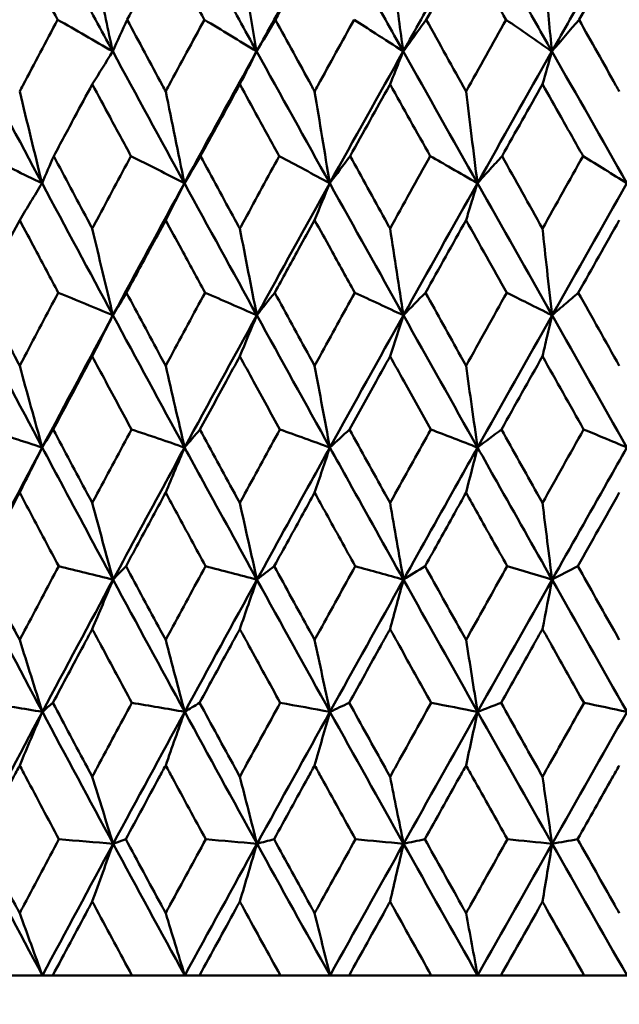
# Model space of a CAD drawing. Header units: millimetres. Extents: x 123 to 2417, y 726 to 3130.
# Tile 7 of 244: x 504.28 to 509.13, y 808.08 to 816.06. Entities that reach past the tile are written whole.
import ezdxf

# ---------------------------------------------------------------- set-up
doc = ezdxf.new("R2010")
doc.units = ezdxf.units.MM
doc.header["$LTSCALE"] = 12
doc.layers.add('Widoczne (ISO)', color=7, linetype='Continuous', lineweight=50)

msp = doc.modelspace()

# ---------------------------------------------------------------- linework, layer by layer
at = {"layer": 'Widoczne (ISO)'}
for p, q in [((505.0331, 809.3828), (505.1352, 809.4192)), ((504.4601, 808.3166), (504.0095, 808.3166)), ((504.5441, 808.3166), (504.4601, 808.3166)), ((504.5441, 808.3166), (505.1854, 808.3166)), ((505.6127, 808.3166), (505.1854, 808.3166)), ((505.7322, 808.3166), (505.6127, 808.3166)), ((505.7322, 808.3166), (506.3868, 808.3166)), ((506.7891, 808.3166), (506.3868, 808.3166)), ((506.9437, 808.3166), (506.7891, 808.3166)), ((506.9437, 808.3166), (507.6089, 808.3166)), ((507.9846, 808.3166), (507.6089, 808.3166)), ((508.1737, 808.3166), (507.9846, 808.3166)), ((508.1737, 808.3166), (508.8469, 808.3166)), ((509.1945, 808.3166), (508.8469, 808.3166))]:
    msp.add_line(p, q, dxfattribs=at)
msp.add_circle((511.6385, 776.3166), 50, dxfattribs=at)
for points, knots in [([(504.5828, 816.0573), (504.5825, 816.0578), (504.5822, 816.0584), (504.5359, 816.1448), (504.4899, 816.2307), (504.444, 816.3166)], [0.02951568, 0.02951568, 0.02951568, 0.02951568, 0.02969929, 0.02969929, 0.05939589, 0.05939589, 0.05939589, 0.05939589]), ([(505.2869, 816.3166), (505.2403, 816.2307), (505.1937, 816.1448), (505.1469, 816.0584), (505.1466, 816.0578), (505.1463, 816.0573)], [0, 0, 0, 0, 0.02969567, 0.02969567, 0.02988021, 0.02988021, 0.02988021, 0.02988021]), ([(505.7718, 816.0573), (505.7715, 816.0578), (505.7712, 816.0584), (505.7239, 816.1448), (505.6769, 816.2307), (505.6299, 816.3166)], [0.02951568, 0.02951568, 0.02951568, 0.02951568, 0.02969929, 0.02969929, 0.05939589, 0.05939589, 0.05939589, 0.05939589]), ([(506.4903, 816.3166), (506.4427, 816.2307), (506.3952, 816.1448), (506.3475, 816.0584), (506.3472, 816.0578), (506.3469, 816.0573)], [0, 0, 0, 0, 0.02969567, 0.02969567, 0.02988021, 0.02988021, 0.02988021, 0.02988021]), ([(508.2144, 816.0573), (508.2141, 816.0578), (508.2138, 816.0584), (508.1651, 816.1448), (508.1166, 816.2307), (508.0682, 816.3166)], [0.02951568, 0.02951568, 0.02951568, 0.02951568, 0.02969929, 0.02969929, 0.05939589, 0.05939589, 0.05939589, 0.05939589]), ([(508.9531, 816.3166), (508.9043, 816.2307), (508.8556, 816.1448), (508.8066, 816.0584), (508.8063, 816.0578), (508.806, 816.0573)], [0, 0, 0, 0, 0.02969567, 0.02969567, 0.02988021, 0.02988021, 0.02988021, 0.02988021]), ([(504.276, 815.4763), (504.2846, 815.4925), (504.2931, 815.5087), (504.3951, 815.7024), (504.4888, 815.8799), (504.5828, 816.0573)], [0.0853813, 0.0853813, 0.0853813, 0.0853813, 0.09097809, 0.09097809, 0.15214536, 0.15214536, 0.15214536, 0.15214536]), ([(505.1463, 816.0573), (505.2412, 815.88), (505.3364, 815.7026), (505.4406, 815.509), (505.4494, 815.4926), (505.4582, 815.4763)], [0.0297954, 0.0297954, 0.0297954, 0.0297954, 0.09092493, 0.09092493, 0.09655955, 0.09655955, 0.09655955, 0.09655955]), ([(505.4582, 815.4763), (505.4669, 815.4925), (505.4757, 815.5087), (505.5799, 815.7024), (505.6757, 815.8799), (505.7718, 816.0573)], [0.0853813, 0.0853813, 0.0853813, 0.0853813, 0.09097809, 0.09097809, 0.15214536, 0.15214536, 0.15214536, 0.15214536]), ([(506.3469, 816.0573), (506.4437, 815.88), (506.5407, 815.7026), (506.6468, 815.509), (506.6558, 815.4926), (506.6647, 815.4763)], [0.0297954, 0.0297954, 0.0297954, 0.0297954, 0.09092493, 0.09092493, 0.09655955, 0.09655955, 0.09655955, 0.09655955]), ([(506.6647, 815.4763), (506.6736, 815.4925), (506.6825, 815.5087), (506.7887, 815.7024), (506.8862, 815.8799), (506.9839, 816.0573)], [0.0853813, 0.0853813, 0.0853813, 0.0853813, 0.09097809, 0.09097809, 0.15214536, 0.15214536, 0.15214536, 0.15214536]), ([(506.9839, 816.0573), (507.0418, 816.0201), (507.0997, 815.9829), (507.2324, 815.8975), (507.3073, 815.8493), (507.3822, 815.8011)], [-0.06256956, -0.06256956, -0.06256956, -0.06256956, -0.03530088, -0.03530088, 0, 0, 0, 0]), ([(507.5684, 816.0573), (507.5375, 816.0148), (507.5065, 815.9723), (507.4445, 815.8869), (507.4133, 815.844), (507.3822, 815.8011)], [-0.06256958, -0.06256958, -0.06256958, -0.06256958, -0.03142458, -0.03142458, 0, 0, 0, 0]), ([(508.806, 816.0573), (508.9053, 815.88), (509.0048, 815.7026), (509.1135, 815.509), (509.1227, 815.4926), (509.1319, 815.4763)], [0.0297954, 0.0297954, 0.0297954, 0.0297954, 0.09092493, 0.09092493, 0.09655955, 0.09655955, 0.09655955, 0.09655955]), ([(507.3822, 815.8011), (507.3622, 815.7512), (507.3423, 815.7013), (507.3068, 815.6122), (507.2912, 815.5731), (507.2757, 815.534)], [-0.06235468, -0.06235468, -0.06235468, -0.06235468, -0.03111888, -0.03111888, -0.00669659, -0.00669659, -0.00669659, -0.00669659]), ([(504.8638, 815.534), (504.816, 815.4451), (504.7682, 815.3562), (504.6643, 815.1624), (504.6082, 815.0575), (504.5522, 814.9526)], [0.03078053, 0.03078053, 0.03078053, 0.03078053, 0.06149921, 0.06149921, 0.09773041, 0.09773041, 0.09773041, 0.09773041]), ([(505.1772, 814.9526), (505.1205, 815.0575), (505.0639, 815.1624), (504.9595, 815.3561), (504.9116, 815.445), (504.8638, 815.534)], [0.02528165, 0.02528165, 0.02528165, 0.02528165, 0.06150593, 0.06150593, 0.09223152, 0.09223152, 0.09223152, 0.09223152]), ([(506.0587, 815.534), (506.0099, 815.4451), (505.9612, 815.3562), (505.8551, 815.1624), (505.7978, 815.0575), (505.7406, 814.9526)], [0.03078053, 0.03078053, 0.03078053, 0.03078053, 0.06149921, 0.06149921, 0.09773041, 0.09773041, 0.09773041, 0.09773041]), ([(506.3784, 814.9526), (506.3206, 815.0575), (506.2629, 815.1624), (506.1564, 815.3561), (506.1075, 815.445), (506.0587, 815.534)], [0.02528165, 0.02528165, 0.02528165, 0.02528165, 0.06150593, 0.06150593, 0.09223152, 0.09223152, 0.09223152, 0.09223152]), ([(507.2757, 815.534), (507.274, 815.531), (507.2724, 815.5281), (507.1643, 815.3344), (507.0581, 815.1435), (506.9522, 814.9526)], [0.09017531, 0.09017531, 0.09017531, 0.09017531, 0.09118146, 0.09118146, 0.1571245, 0.1571245, 0.1571245, 0.1571245]), ([(508.8383, 814.9526), (508.779, 815.0575), (508.7198, 815.1624), (508.6103, 815.3561), (508.5601, 815.445), (508.5098, 815.534)], [0.02528165, 0.02528165, 0.02528165, 0.02528165, 0.06150593, 0.06150593, 0.09223152, 0.09223152, 0.09223152, 0.09223152]), ([(507.983, 814.7331), (507.9671, 814.86), (507.9513, 814.9871), (507.9206, 815.2348), (507.9057, 815.3555), (507.8909, 815.4763)], [-0.09056733, -0.09056733, -0.09056733, -0.09056733, -0.04480809, -0.04480809, -0.00147498, -0.00147498, -0.00147498, -0.00147498]), ([(504.5522, 814.9526), (504.6429, 814.7811), (504.7339, 814.6096), (504.838, 814.4138), (504.8509, 814.3895), (504.8638, 814.3653)], [0.02983351, 0.02983351, 0.02983351, 0.02983351, 0.0889495, 0.0889495, 0.09731113, 0.09731113, 0.09731113, 0.09731113]), ([(504.8638, 814.3653), (504.8766, 814.3894), (504.8895, 814.4136), (504.9937, 814.6094), (505.0853, 814.781), (505.1772, 814.9526)], [0.0806421, 0.0806421, 0.0806421, 0.0806421, 0.08897282, 0.08897282, 0.14811965, 0.14811965, 0.14811965, 0.14811965]), ([(505.7406, 814.9526), (505.8332, 814.7811), (505.9261, 814.6096), (506.0324, 814.4138), (506.0455, 814.3895), (506.0587, 814.3653)], [0.02983351, 0.02983351, 0.02983351, 0.02983351, 0.0889495, 0.0889495, 0.09731113, 0.09731113, 0.09731113, 0.09731113]), ([(506.0587, 814.3653), (506.0718, 814.3894), (506.085, 814.4136), (506.1913, 814.6094), (506.2848, 814.781), (506.3784, 814.9526)], [0.0806421, 0.0806421, 0.0806421, 0.0806421, 0.08897282, 0.08897282, 0.14811965, 0.14811965, 0.14811965, 0.14811965]), ([(506.9522, 814.9526), (507.0465, 814.7811), (507.1409, 814.6096), (507.2489, 814.4138), (507.2623, 814.3895), (507.2757, 814.3653)], [0.02983351, 0.02983351, 0.02983351, 0.02983351, 0.0889495, 0.0889495, 0.09731113, 0.09731113, 0.09731113, 0.09731113]), ([(507.6004, 814.9526), (507.6572, 814.9201), (507.714, 814.8875), (507.8415, 814.8143), (507.9122, 814.7737), (507.983, 814.7331)], [-0.06125493, -0.06125493, -0.06125493, -0.06125493, -0.03398684, -0.03398684, 0, 0, 0, 0]), ([(508.1822, 814.9526), (508.1499, 814.917), (508.1175, 814.8814), (508.0511, 814.8082), (508.017, 814.7706), (507.983, 814.7331)], [-0.06125494, -0.06125494, -0.06125494, -0.06125494, -0.03143371, -0.03143371, 0, 0, 0, 0]), ([(507.983, 814.7331), (507.966, 814.678), (507.9491, 814.623), (507.9184, 814.5231), (507.9047, 814.4784), (507.8909, 814.4336)], [-0.06338447, -0.06338447, -0.06338447, -0.06338447, -0.03162065, -0.03162065, -0.00583996, -0.00583996, -0.00583996, -0.00583996]), ([(504.276, 814.4336), (504.2344, 814.3551), (504.1929, 814.2767), (504.0894, 814.0809), (504.0275, 813.9635), (503.9658, 813.8461)], [0.03448054, 0.03448054, 0.03448054, 0.03448054, 0.06157222, 0.06157222, 0.10209717, 0.10209717, 0.10209717, 0.10209717]), ([(504.5884, 813.8461), (504.5258, 813.9635), (504.4634, 814.0808), (504.3593, 814.2766), (504.3177, 814.3551), (504.276, 814.4336)], [0.02104899, 0.02104899, 0.02104899, 0.02104899, 0.0615671, 0.0615671, 0.08866561, 0.08866561, 0.08866561, 0.08866561]), ([(505.4582, 814.4336), (505.4156, 814.3551), (505.3732, 814.2767), (505.2672, 814.0809), (505.2039, 813.9635), (505.1406, 813.8461)], [0.03448054, 0.03448054, 0.03448054, 0.03448054, 0.06157222, 0.06157222, 0.10209717, 0.10209717, 0.10209717, 0.10209717]), ([(505.7775, 813.8461), (505.7136, 813.9635), (505.6497, 814.0808), (505.5434, 814.2766), (505.5008, 814.3551), (505.4582, 814.4336)], [0.02104899, 0.02104899, 0.02104899, 0.02104899, 0.0615671, 0.0615671, 0.08866561, 0.08866561, 0.08866561, 0.08866561]), ([(506.6647, 814.4336), (506.6214, 814.3551), (506.5781, 814.2767), (506.4702, 814.0809), (506.4056, 813.9635), (506.3411, 813.8461)], [0.03448054, 0.03448054, 0.03448054, 0.03448054, 0.06157222, 0.06157222, 0.10209717, 0.10209717, 0.10209717, 0.10209717]), ([(506.9897, 813.8461), (506.9247, 813.9635), (506.8598, 814.0808), (506.7515, 814.2766), (506.7081, 814.3551), (506.6647, 814.4336)], [0.02104899, 0.02104899, 0.02104899, 0.02104899, 0.0615671, 0.0615671, 0.08866561, 0.08866561, 0.08866561, 0.08866561]), ([(508.5871, 813.6632), (508.5736, 813.7856), (508.56, 813.9081), (508.5343, 814.1421), (508.522, 814.2536), (508.5098, 814.3653)], [-0.08911773, -0.08911773, -0.08911773, -0.08911773, -0.04412443, -0.04412443, -0.00327768, -0.00327768, -0.00327768, -0.00327768]), ([(503.9658, 813.8461), (504.0557, 813.6739), (504.1458, 813.5017), (504.2495, 813.3043), (504.2628, 813.2791), (504.276, 813.2538)], [0.02530969, 0.02530969, 0.02530969, 0.02530969, 0.08465152, 0.08465152, 0.09334823, 0.09334823, 0.09334823, 0.09334823]), ([(504.276, 813.2538), (504.2893, 813.279), (504.3025, 813.3042), (504.4064, 813.5016), (504.4973, 813.6739), (504.5884, 813.8461)], [0.07597559, 0.07597559, 0.07597559, 0.07597559, 0.08464777, 0.08464777, 0.14401425, 0.14401425, 0.14401425, 0.14401425]), ([(505.1406, 813.8461), (505.2327, 813.6739), (505.325, 813.5017), (505.4311, 813.3043), (505.4446, 813.2791), (505.4582, 813.2538)], [0.02530969, 0.02530969, 0.02530969, 0.02530969, 0.08465152, 0.08465152, 0.09334823, 0.09334823, 0.09334823, 0.09334823]), ([(505.4582, 813.2538), (505.4717, 813.279), (505.4853, 813.3042), (505.5915, 813.5016), (505.6844, 813.6739), (505.7775, 813.8461)], [0.07597559, 0.07597559, 0.07597559, 0.07597559, 0.08464777, 0.08464777, 0.14401425, 0.14401425, 0.14401425, 0.14401425]), ([(506.3411, 813.8461), (506.435, 813.6739), (506.5291, 813.5017), (506.6371, 813.3043), (506.6509, 813.2791), (506.6647, 813.2538)], [0.02530969, 0.02530969, 0.02530969, 0.02530969, 0.08465152, 0.08465152, 0.09334823, 0.09334823, 0.09334823, 0.09334823]), ([(506.6647, 813.2538), (506.6785, 813.279), (506.6923, 813.3042), (506.8005, 813.5016), (506.895, 813.6739), (506.9897, 813.8461)], [0.07597559, 0.07597559, 0.07597559, 0.07597559, 0.08464777, 0.08464777, 0.14401425, 0.14401425, 0.14401425, 0.14401425]), ([(507.5625, 813.8461), (507.6578, 813.6739), (507.7533, 813.5017), (507.8629, 813.3043), (507.8769, 813.2791), (507.8909, 813.2538)], [0.02530969, 0.02530969, 0.02530969, 0.02530969, 0.08465152, 0.08465152, 0.09334823, 0.09334823, 0.09334823, 0.09334823]), ([(508.2203, 813.8461), (508.2759, 813.8184), (508.3315, 813.7907), (508.4537, 813.7298), (508.5204, 813.6965), (508.5871, 813.6632)], [-0.06012341, -0.06012341, -0.06012341, -0.06012341, -0.03280224, -0.03280224, 0, 0, 0, 0]), ([(508.8, 813.8461), (508.7662, 813.8171), (508.7324, 813.7881), (508.6615, 813.7271), (508.6243, 813.6952), (508.5871, 813.6632)], [-0.06012341, -0.06012341, -0.06012341, -0.06012341, -0.03150269, -0.03150269, 0, 0, 0, 0]), ([(508.5871, 813.6632), (508.5731, 813.6032), (508.5591, 813.5431), (508.5334, 813.4322), (508.5216, 813.3816), (508.5098, 813.3308)], [-0.06447654, -0.06447654, -0.06447654, -0.06447654, -0.03215198, -0.03215198, -0.0049344, -0.0049344, -0.0049344, -0.0049344]), ([(504.8638, 813.3308), (504.8275, 813.2632), (504.7913, 813.1955), (504.6858, 812.9981), (504.6167, 812.8684), (504.5477, 812.7387)], [0.03825175, 0.03825175, 0.03825175, 0.03825175, 0.06160817, 0.06160817, 0.10638617, 0.10638617, 0.10638617, 0.10638617]), ([(505.1818, 812.7387), (505.112, 812.8684), (505.0422, 812.9981), (504.9363, 813.1955), (504.9, 813.2632), (504.8638, 813.3308)], [0.01681985, 0.01681985, 0.01681985, 0.01681985, 0.06159108, 0.06159108, 0.08495433, 0.08495433, 0.08495433, 0.08495433]), ([(506.0587, 813.3308), (506.0217, 813.2632), (505.9848, 813.1955), (505.8771, 812.9981), (505.8064, 812.8684), (505.7359, 812.7387)], [0.03825175, 0.03825175, 0.03825175, 0.03825175, 0.06160817, 0.06160817, 0.10638617, 0.10638617, 0.10638617, 0.10638617]), ([(506.3831, 812.7387), (506.3119, 812.8684), (506.2408, 812.9981), (506.1327, 813.1955), (506.0957, 813.2632), (506.0587, 813.3308)], [0.01681985, 0.01681985, 0.01681985, 0.01681985, 0.06159108, 0.06159108, 0.08495433, 0.08495433, 0.08495433, 0.08495433]), ([(507.2757, 813.3308), (507.2381, 813.2632), (507.2005, 813.1955), (507.091, 812.9981), (507.0192, 812.8684), (506.9474, 812.7387)], [0.03825175, 0.03825175, 0.03825175, 0.03825175, 0.06160817, 0.06160817, 0.10638617, 0.10638617, 0.10638617, 0.10638617]), ([(507.6052, 812.7387), (507.5329, 812.8684), (507.4607, 812.9981), (507.3509, 813.1955), (507.3133, 813.2632), (507.2757, 813.3308)], [0.01681985, 0.01681985, 0.01681985, 0.01681985, 0.06159108, 0.06159108, 0.08495433, 0.08495433, 0.08495433, 0.08495433]), ([(504.5477, 812.7387), (504.6391, 812.5657), (504.7309, 812.3926), (504.8365, 812.194), (504.8502, 812.1685), (504.8638, 812.1429)], [0.02053386, 0.02053386, 0.02053386, 0.02053386, 0.08016461, 0.08016461, 0.08898694, 0.08898694, 0.08898694, 0.08898694]), ([(504.8638, 812.1429), (504.8774, 812.1684), (504.891, 812.1939), (504.9968, 812.3925), (505.0892, 812.5656), (505.1818, 812.7387)], [0.07138254, 0.07138254, 0.07138254, 0.07138254, 0.08018544, 0.08018544, 0.13983561, 0.13983561, 0.13983561, 0.13983561]), ([(505.7359, 812.7387), (505.8294, 812.5657), (505.9231, 812.3926), (506.0309, 812.194), (506.0448, 812.1685), (506.0587, 812.1429)], [0.02053386, 0.02053386, 0.02053386, 0.02053386, 0.08016461, 0.08016461, 0.08898694, 0.08898694, 0.08898694, 0.08898694]), ([(506.0587, 812.1429), (506.0726, 812.1684), (506.0865, 812.1939), (506.1944, 812.3925), (506.2887, 812.5656), (506.3831, 812.7387)], [0.07138254, 0.07138254, 0.07138254, 0.07138254, 0.08018544, 0.08018544, 0.13983561, 0.13983561, 0.13983561, 0.13983561]), ([(506.9474, 812.7387), (507.0425, 812.5657), (507.1378, 812.3926), (507.2474, 812.194), (507.2615, 812.1685), (507.2757, 812.1429)], [0.02053386, 0.02053386, 0.02053386, 0.02053386, 0.08016461, 0.08016461, 0.08898694, 0.08898694, 0.08898694, 0.08898694]), ([(507.2757, 812.1429), (507.2898, 812.1684), (507.3039, 812.1939), (507.4136, 812.3925), (507.5093, 812.5656), (507.6052, 812.7387)], [0.07138254, 0.07138254, 0.07138254, 0.07138254, 0.08018544, 0.08018544, 0.13983561, 0.13983561, 0.13983561, 0.13983561]), ([(508.1774, 812.7387), (508.2738, 812.5657), (508.3703, 812.3926), (508.4812, 812.194), (508.4955, 812.1685), (508.5098, 812.1429)], [0.02053386, 0.02053386, 0.02053386, 0.02053386, 0.08016461, 0.08016461, 0.08898694, 0.08898694, 0.08898694, 0.08898694]), ([(508.8432, 812.7387), (508.8974, 812.7161), (508.9516, 812.6935), (509.0686, 812.6448), (509.1313, 812.6186), (509.1941, 812.5925)], [-0.05918503, -0.05918503, -0.05918503, -0.05918503, -0.0317462, -0.0317462, 0, 0, 0, 0]), ([(503.8933, 811.5216), (504.0323, 811.7867), (504.172, 812.0516), (504.361, 812.4085), (504.4098, 812.5005), (504.4587, 812.5925)], [0.3692784, 0.3692784, 0.3692784, 0.3692784, 0.4608442, 0.4608442, 0.492629, 0.492629, 0.492629, 0.492629]), ([(505.0324, 811.5216), (504.8896, 811.7867), (504.7474, 812.0516), (504.5567, 812.4085), (504.5077, 812.5005), (504.4587, 812.5925)], [0.3692784, 0.3692784, 0.3692784, 0.3692784, 0.4608442, 0.4608442, 0.492629, 0.492629, 0.492629, 0.492629]), ([(505.0324, 811.5216), (505.175, 811.7867), (505.3181, 812.0516), (505.5116, 812.4085), (505.5615, 812.5005), (505.6115, 812.5925)], [0.3692784, 0.3692784, 0.3692784, 0.3692784, 0.4608442, 0.4608442, 0.492629, 0.492629, 0.492629, 0.492629]), ([(506.1976, 811.5216), (506.0519, 811.7867), (505.9067, 812.0516), (505.7118, 812.4085), (505.6616, 812.5005), (505.6115, 812.5925)], [0.3692784, 0.3692784, 0.3692784, 0.3692784, 0.4608442, 0.4608442, 0.492629, 0.492629, 0.492629, 0.492629]), ([(506.1976, 811.5216), (506.3431, 811.7867), (506.4891, 812.0516), (506.6863, 812.4085), (506.7372, 812.5005), (506.7881, 812.5925)], [0.3692784, 0.3692784, 0.3692784, 0.3692784, 0.4608442, 0.4608442, 0.492629, 0.492629, 0.492629, 0.492629]), ([(507.3843, 811.5216), (507.2362, 811.7867), (507.0885, 812.0516), (506.8902, 812.4085), (506.8391, 812.5005), (506.7881, 812.5925)], [0.3692784, 0.3692784, 0.3692784, 0.3692784, 0.4608442, 0.4608442, 0.492629, 0.492629, 0.492629, 0.492629]), ([(507.3843, 811.5216), (507.5322, 811.7867), (507.6805, 812.0516), (507.8806, 812.4085), (507.9322, 812.5005), (507.9839, 812.5925)], [0.3692784, 0.3692784, 0.3692784, 0.3692784, 0.4608442, 0.4608442, 0.492629, 0.492629, 0.492629, 0.492629]), ([(508.5877, 811.5216), (508.4379, 811.7867), (508.2883, 812.0516), (508.0874, 812.4085), (508.0356, 812.5005), (507.9839, 812.5925)], [0.3692784, 0.3692784, 0.3692784, 0.3692784, 0.4608442, 0.4608442, 0.492629, 0.492629, 0.492629, 0.492629]), ([(508.5877, 811.5216), (508.7375, 811.7867), (508.8874, 812.0516), (509.0897, 812.4085), (509.1419, 812.5005), (509.1941, 812.5925)], [0.3692784, 0.3692784, 0.3692784, 0.3692784, 0.4608442, 0.4608442, 0.492629, 0.492629, 0.492629, 0.492629]), ([(504.276, 812.2267), (504.2462, 812.1701), (504.2163, 812.1136), (504.1115, 811.9151), (504.0368, 811.7731), (503.9622, 811.6311)], [0.04208868, 0.04208868, 0.04208868, 0.04208868, 0.06158988, 0.06158988, 0.11059803, 0.11059803, 0.11059803, 0.11059803]), ([(504.592, 811.6311), (504.5164, 811.7731), (504.441, 811.9151), (504.3359, 812.1136), (504.3059, 812.1701), (504.276, 812.2267)], [0.01259731, 0.01259731, 0.01259731, 0.01259731, 0.06159863, 0.06159863, 0.08110666, 0.08110666, 0.08110666, 0.08110666]), ([(505.4582, 812.2267), (505.4276, 812.1701), (505.3971, 812.1136), (505.2899, 811.9151), (505.2133, 811.7731), (505.137, 811.6311)], [0.04208868, 0.04208868, 0.04208868, 0.04208868, 0.06158988, 0.06158988, 0.11059803, 0.11059803, 0.11059803, 0.11059803]), ([(505.7812, 811.6311), (505.704, 811.7731), (505.6269, 811.9151), (505.5194, 812.1136), (505.4888, 812.1701), (505.4582, 812.2267)], [0.01259731, 0.01259731, 0.01259731, 0.01259731, 0.06159863, 0.06159863, 0.08110666, 0.08110666, 0.08110666, 0.08110666]), ([(506.6647, 812.2267), (506.6336, 812.1701), (506.6025, 812.1136), (506.4933, 811.9151), (506.4153, 811.7731), (506.3374, 811.6311)], [0.04208868, 0.04208868, 0.04208868, 0.04208868, 0.06158988, 0.06158988, 0.11059803, 0.11059803, 0.11059803, 0.11059803]), ([(506.9935, 811.6311), (506.915, 811.7731), (506.8365, 811.9151), (506.727, 812.1136), (506.6959, 812.1701), (506.6647, 812.2267)], [0.01259731, 0.01259731, 0.01259731, 0.01259731, 0.06159863, 0.06159863, 0.08110666, 0.08110666, 0.08110666, 0.08110666]), ([(507.8909, 812.2267), (507.8593, 812.1701), (507.8278, 812.1136), (507.717, 811.9151), (507.6378, 811.7731), (507.5588, 811.6311)], [0.04208868, 0.04208868, 0.04208868, 0.04208868, 0.06158988, 0.06158988, 0.11059803, 0.11059803, 0.11059803, 0.11059803]), ([(508.2241, 811.6311), (508.1446, 811.7731), (508.0651, 811.9151), (507.9541, 812.1136), (507.9225, 812.1701), (507.8909, 812.2267)], [0.01259731, 0.01259731, 0.01259731, 0.01259731, 0.06159863, 0.06159863, 0.08110666, 0.08110666, 0.08110666, 0.08110666]), ([(503.9622, 811.6311), (504.0532, 811.4571), (504.1445, 811.2831), (504.2494, 811.0838), (504.2627, 811.0584), (504.276, 811.0331)], [0.01556037, 0.01556037, 0.01556037, 0.01556037, 0.07555527, 0.07555527, 0.08428623, 0.08428623, 0.08428623, 0.08428623]), ([(504.276, 811.0331), (504.2894, 811.0584), (504.3027, 811.0837), (504.4078, 811.283), (504.4998, 811.4571), (504.592, 811.6311)], [0.06686277, 0.06686277, 0.06686277, 0.06686277, 0.07557848, 0.07557848, 0.13558897, 0.13558897, 0.13558897, 0.13558897]), ([(505.137, 811.6311), (505.2301, 811.4571), (505.3236, 811.2831), (505.4309, 811.0838), (505.4445, 811.0584), (505.4582, 811.0331)], [0.01556037, 0.01556037, 0.01556037, 0.01556037, 0.07555527, 0.07555527, 0.08428623, 0.08428623, 0.08428623, 0.08428623]), ([(505.4582, 811.0331), (505.4718, 811.0584), (505.4854, 811.0837), (505.5929, 811.283), (505.687, 811.4571), (505.7812, 811.6311)], [0.06686277, 0.06686277, 0.06686277, 0.06686277, 0.07557848, 0.07557848, 0.13558897, 0.13558897, 0.13558897, 0.13558897]), ([(506.3374, 811.6311), (506.4324, 811.4571), (506.5276, 811.2831), (506.6369, 811.0838), (506.6508, 811.0584), (506.6647, 811.0331)], [0.01556037, 0.01556037, 0.01556037, 0.01556037, 0.07555527, 0.07555527, 0.08428623, 0.08428623, 0.08428623, 0.08428623]), ([(506.6647, 811.0331), (506.6786, 811.0584), (506.6925, 811.0837), (506.8019, 811.283), (506.8976, 811.4571), (506.9935, 811.6311)], [0.06686277, 0.06686277, 0.06686277, 0.06686277, 0.07557848, 0.07557848, 0.13558897, 0.13558897, 0.13558897, 0.13558897]), ([(507.5588, 811.6311), (507.6552, 811.4571), (507.7518, 811.2831), (507.8627, 811.0838), (507.8768, 811.0584), (507.8909, 811.0331)], [0.01556037, 0.01556037, 0.01556037, 0.01556037, 0.07555527, 0.07555527, 0.08428623, 0.08428623, 0.08428623, 0.08428623]), ([(507.8909, 811.0331), (507.905, 811.0584), (507.919, 811.0837), (508.03, 811.283), (508.127, 811.4571), (508.2241, 811.6311)], [0.06686277, 0.06686277, 0.06686277, 0.06686277, 0.07557848, 0.07557848, 0.13558897, 0.13558897, 0.13558897, 0.13558897]), ([(508.7962, 811.6311), (508.8937, 811.4571), (508.9914, 811.2831), (509.1034, 811.0838), (509.1176, 811.0584), (509.1319, 811.0331)], [0.01556037, 0.01556037, 0.01556037, 0.01556037, 0.07555527, 0.07555527, 0.08428623, 0.08428623, 0.08428623, 0.08428623]), ([(504.8638, 811.1219), (504.8396, 811.0768), (504.8155, 811.0317), (504.7091, 810.8325), (504.6269, 810.6784), (504.545, 810.5243)], [0.04598621, 0.04598621, 0.04598621, 0.04598621, 0.06155279, 0.06155279, 0.11473062, 0.11473062, 0.11473062, 0.11473062]), ([(505.1845, 810.5243), (505.1016, 810.6784), (505.0188, 810.8325), (504.9121, 811.0316), (504.8879, 811.0768), (504.8638, 811.1219)], [0.00838421, 0.00838421, 0.00838421, 0.00838421, 0.06155515, 0.06155515, 0.07712864, 0.07712864, 0.07712864, 0.07712864]), ([(506.0587, 811.1219), (506.0341, 811.0768), (506.0095, 811.0317), (505.9008, 810.8325), (505.8169, 810.6784), (505.7331, 810.5243)], [0.04598621, 0.04598621, 0.04598621, 0.04598621, 0.06155279, 0.06155279, 0.11473062, 0.11473062, 0.11473062, 0.11473062]), ([(506.3859, 810.5243), (506.3013, 810.6784), (506.2169, 810.8325), (506.108, 811.0316), (506.0834, 811.0768), (506.0587, 811.1219)], [0.00838421, 0.00838421, 0.00838421, 0.00838421, 0.06155515, 0.06155515, 0.07712864, 0.07712864, 0.07712864, 0.07712864]), ([(507.2757, 811.1219), (507.2506, 811.0768), (507.2256, 811.0317), (507.1151, 810.8325), (507.0298, 810.6784), (506.9446, 810.5243)], [0.04598621, 0.04598621, 0.04598621, 0.04598621, 0.06155279, 0.06155279, 0.11473062, 0.11473062, 0.11473062, 0.11473062]), ([(507.608, 810.5243), (507.5221, 810.6784), (507.4364, 810.8325), (507.3258, 811.0316), (507.3007, 811.0768), (507.2757, 811.1219)], [0.00838421, 0.00838421, 0.00838421, 0.00838421, 0.06155515, 0.06155515, 0.07712864, 0.07712864, 0.07712864, 0.07712864]), ([(508.5098, 811.1219), (508.4845, 811.0768), (508.4592, 811.0317), (508.3474, 810.8325), (508.2609, 810.6784), (508.1746, 810.5243)], [0.04598621, 0.04598621, 0.04598621, 0.04598621, 0.06155279, 0.06155279, 0.11473062, 0.11473062, 0.11473062, 0.11473062]), ([(508.846, 810.5243), (508.7592, 810.6784), (508.6725, 810.8325), (508.5605, 811.0316), (508.5352, 811.0768), (508.5098, 811.1219)], [0.00838421, 0.00838421, 0.00838421, 0.00838421, 0.06155515, 0.06155515, 0.07712864, 0.07712864, 0.07712864, 0.07712864]), ([(504.545, 810.5243), (504.6379, 810.3492), (504.731, 810.1741), (504.8376, 809.9745), (504.8507, 809.95), (504.8638, 809.9255)], [0.01044349, 0.01044349, 0.01044349, 0.01044349, 0.07085106, 0.07085106, 0.07930241, 0.07930241, 0.07930241, 0.07930241]), ([(504.8638, 809.9255), (504.8768, 809.9499), (504.8899, 809.9744), (504.9966, 810.174), (505.0905, 810.3492), (505.1845, 810.5243)], [0.06241522, 0.06241522, 0.06241522, 0.06241522, 0.0708546, 0.0708546, 0.13127416, 0.13127416, 0.13127416, 0.13127416]), ([(505.7331, 810.5243), (505.8281, 810.3492), (505.9232, 810.1741), (506.032, 809.9745), (506.0454, 809.95), (506.0587, 809.9255)], [0.01044349, 0.01044349, 0.01044349, 0.01044349, 0.07085106, 0.07085106, 0.07930241, 0.07930241, 0.07930241, 0.07930241]), ([(506.0587, 809.9255), (506.0721, 809.9499), (506.0854, 809.9744), (506.1943, 810.174), (506.29, 810.3492), (506.3859, 810.5243)], [0.06241522, 0.06241522, 0.06241522, 0.06241522, 0.0708546, 0.0708546, 0.13127416, 0.13127416, 0.13127416, 0.13127416]), ([(506.9446, 810.5243), (507.0412, 810.3492), (507.138, 810.1741), (507.2485, 809.9745), (507.2621, 809.95), (507.2757, 809.9255)], [0.01044349, 0.01044349, 0.01044349, 0.01044349, 0.07085106, 0.07085106, 0.07930241, 0.07930241, 0.07930241, 0.07930241]), ([(507.2757, 809.9255), (507.2892, 809.9499), (507.3028, 809.9744), (507.4134, 810.174), (507.5107, 810.3492), (507.608, 810.5243)], [0.06241522, 0.06241522, 0.06241522, 0.06241522, 0.0708546, 0.0708546, 0.13127416, 0.13127416, 0.13127416, 0.13127416]), ([(508.1746, 810.5243), (508.2725, 810.3492), (508.3705, 810.1741), (508.4824, 809.9745), (508.4961, 809.95), (508.5098, 809.9255)], [0.01044349, 0.01044349, 0.01044349, 0.01044349, 0.07085106, 0.07085106, 0.07930241, 0.07930241, 0.07930241, 0.07930241]), ([(508.5098, 809.9255), (508.5236, 809.9499), (508.5373, 809.9744), (508.6493, 810.174), (508.7476, 810.3492), (508.846, 810.5243)], [0.06241522, 0.06241522, 0.06241522, 0.06241522, 0.0708546, 0.0708546, 0.13127416, 0.13127416, 0.13127416, 0.13127416]), ([(504.276, 810.0174), (504.2583, 809.984), (504.2407, 809.9505), (504.1352, 809.7511), (504.0477, 809.5851), (503.9605, 809.4192)], [0.04993807, 0.04993807, 0.04993807, 0.04993807, 0.0614821, 0.0614821, 0.11877783, 0.11877783, 0.11877783, 0.11877783]), ([(504.5938, 809.4192), (504.5053, 809.5851), (504.4171, 809.7511), (504.3115, 809.9505), (504.2938, 809.984), (504.276, 810.0174)], [0.00418374, 0.00418374, 0.00418374, 0.00418374, 0.06147247, 0.06147247, 0.07302352, 0.07302352, 0.07302352, 0.07302352]), ([(505.4582, 810.0174), (505.4401, 809.984), (505.422, 809.9505), (505.3141, 809.7511), (505.2246, 809.5851), (505.1352, 809.4192)], [0.04993807, 0.04993807, 0.04993807, 0.04993807, 0.0614821, 0.0614821, 0.11877783, 0.11877783, 0.11877783, 0.11877783]), ([(505.783, 809.4192), (505.6926, 809.5851), (505.6025, 809.7511), (505.4944, 809.9505), (505.4763, 809.984), (505.4582, 810.0174)], [0.00418374, 0.00418374, 0.00418374, 0.00418374, 0.06147247, 0.06147247, 0.07302352, 0.07302352, 0.07302352, 0.07302352]), ([(506.6647, 810.0174), (506.6463, 809.984), (506.6279, 809.9505), (506.518, 809.7511), (506.4267, 809.5851), (506.3356, 809.4192)], [0.04993807, 0.04993807, 0.04993807, 0.04993807, 0.0614821, 0.0614821, 0.11877783, 0.11877783, 0.11877783, 0.11877783]), ([(506.9953, 809.4192), (506.9034, 809.5851), (506.8117, 809.7511), (506.7016, 809.9505), (506.6832, 809.984), (506.6647, 810.0174)], [0.00418374, 0.00418374, 0.00418374, 0.00418374, 0.06147247, 0.06147247, 0.07302352, 0.07302352, 0.07302352, 0.07302352]), ([(507.8909, 810.0174), (507.8722, 809.984), (507.8535, 809.9505), (507.7421, 809.7511), (507.6494, 809.5851), (507.5569, 809.4192)], [0.04993807, 0.04993807, 0.04993807, 0.04993807, 0.0614821, 0.0614821, 0.11877783, 0.11877783, 0.11877783, 0.11877783]), ([(508.226, 809.4192), (508.1329, 809.5851), (508.0399, 809.7511), (507.9283, 809.9505), (507.9096, 809.984), (507.8909, 810.0174)], [0.00418374, 0.00418374, 0.00418374, 0.00418374, 0.06147247, 0.06147247, 0.07302352, 0.07302352, 0.07302352, 0.07302352]), ([(509.1319, 810.0174), (509.113, 809.984), (509.0941, 809.9505), (508.9815, 809.7511), (508.8879, 809.5851), (508.7943, 809.4192)], [0.04993807, 0.04993807, 0.04993807, 0.04993807, 0.0614821, 0.0614821, 0.11877783, 0.11877783, 0.11877783, 0.11877783]), ([(503.9605, 809.4192), (504.053, 809.2429), (504.1459, 809.0667), (504.2514, 808.8673), (504.2637, 808.844), (504.276, 808.8208)], [0.00523804, 0.00523804, 0.00523804, 0.00523804, 0.06606705, 0.06606705, 0.07409033, 0.07409033, 0.07409033, 0.07409033]), ([(504.276, 808.8208), (504.2883, 808.844), (504.3006, 808.8672), (504.4063, 809.0666), (504.4999, 809.2429), (504.5938, 809.4192)], [0.05804162, 0.05804162, 0.05804162, 0.05804162, 0.06605559, 0.06605559, 0.12689392, 0.12689392, 0.12689392, 0.12689392]), ([(505.1352, 809.4192), (505.23, 809.2429), (505.3251, 809.0667), (505.433, 808.8673), (505.4456, 808.844), (505.4582, 808.8208)], [0.00523804, 0.00523804, 0.00523804, 0.00523804, 0.06606705, 0.06606705, 0.07409033, 0.07409033, 0.07409033, 0.07409033]), ([(505.4582, 808.8208), (505.4708, 808.844), (505.4833, 808.8672), (505.5914, 809.0666), (505.6871, 809.2429), (505.783, 809.4192)], [0.05804162, 0.05804162, 0.05804162, 0.05804162, 0.06605559, 0.06605559, 0.12689392, 0.12689392, 0.12689392, 0.12689392]), ([(506.3356, 809.4192), (506.4322, 809.2429), (506.5291, 809.0667), (506.6391, 808.8673), (506.6519, 808.844), (506.6647, 808.8208)], [0.00523804, 0.00523804, 0.00523804, 0.00523804, 0.06606705, 0.06606705, 0.07409033, 0.07409033, 0.07409033, 0.07409033]), ([(506.6647, 808.8208), (506.6775, 808.844), (506.6904, 808.8672), (506.8004, 809.0666), (506.8978, 809.2429), (506.9953, 809.4192)], [0.05804162, 0.05804162, 0.05804162, 0.05804162, 0.06605559, 0.06605559, 0.12689392, 0.12689392, 0.12689392, 0.12689392]), ([(507.5569, 809.4192), (507.655, 809.2429), (507.7534, 809.0667), (507.8649, 808.8673), (507.8779, 808.844), (507.8909, 808.8208)], [0.00523804, 0.00523804, 0.00523804, 0.00523804, 0.06606705, 0.06606705, 0.07409033, 0.07409033, 0.07409033, 0.07409033]), ([(507.8909, 808.8208), (507.9039, 808.844), (507.9169, 808.8672), (508.0285, 809.0666), (508.1272, 809.2429), (508.226, 809.4192)], [0.05804162, 0.05804162, 0.05804162, 0.05804162, 0.06605559, 0.06605559, 0.12689392, 0.12689392, 0.12689392, 0.12689392]), ([(508.7943, 809.4192), (508.8936, 809.2429), (508.9929, 809.0667), (509.1056, 808.8673), (509.1187, 808.844), (509.1319, 808.8208)], [0.00523804, 0.00523804, 0.00523804, 0.00523804, 0.06606705, 0.06606705, 0.07409033, 0.07409033, 0.07409033, 0.07409033]), ([(504.8638, 808.9142), (504.8522, 808.8926), (504.8407, 808.8711), (504.7339, 808.6719), (504.6389, 808.4942), (504.5441, 808.3166)], [0.05393723, 0.05393723, 0.05393723, 0.05393723, 0.06137399, 0.06137399, 0.12273355, 0.12273355, 0.12273355, 0.12273355]), ([(505.1854, 808.3166), (505.0895, 808.4942), (504.9938, 808.6718), (504.8869, 808.8711), (504.8753, 808.8926), (504.8638, 808.9142)], [0, 0, 0, 0, 0.06135239, 0.06135239, 0.06879633, 0.06879633, 0.06879633, 0.06879633]), ([(506.0587, 808.9142), (506.0469, 808.8926), (506.0351, 808.8711), (505.9261, 808.6719), (505.8291, 808.4942), (505.7322, 808.3166)], [0.05393723, 0.05393723, 0.05393723, 0.05393723, 0.06137399, 0.06137399, 0.12273355, 0.12273355, 0.12273355, 0.12273355]), ([(506.3868, 808.3166), (506.289, 808.4942), (506.1914, 808.6718), (506.0823, 808.8711), (506.0705, 808.8926), (506.0587, 808.9142)], [0, 0, 0, 0, 0.06135239, 0.06135239, 0.06879633, 0.06879633, 0.06879633, 0.06879633]), ([(507.2757, 808.9142), (507.2637, 808.8926), (507.2517, 808.8711), (507.1409, 808.6719), (507.0422, 808.4942), (506.9437, 808.3166)], [0.05393723, 0.05393723, 0.05393723, 0.05393723, 0.06137399, 0.06137399, 0.12273355, 0.12273355, 0.12273355, 0.12273355]), ([(507.6089, 808.3166), (507.5096, 808.4942), (507.4105, 808.6718), (507.2997, 808.8711), (507.2877, 808.8926), (507.2757, 808.9142)], [0, 0, 0, 0, 0.06135239, 0.06135239, 0.06879633, 0.06879633, 0.06879633, 0.06879633]), ([(508.5098, 808.9142), (508.4977, 808.8926), (508.4856, 808.8711), (508.3735, 808.6719), (508.2735, 808.4942), (508.1737, 808.3166)], [0.05393723, 0.05393723, 0.05393723, 0.05393723, 0.06137399, 0.06137399, 0.12273355, 0.12273355, 0.12273355, 0.12273355]), ([(508.8469, 808.3166), (508.7465, 808.4942), (508.6463, 808.6718), (508.5341, 808.8711), (508.522, 808.8926), (508.5098, 808.9142)], [0, 0, 0, 0, 0.06135239, 0.06135239, 0.06879633, 0.06879633, 0.06879633, 0.06879633])]:
    msp.add_open_spline(points, degree=3, knots=knots, dxfattribs=at)
for points in [[(505.0292, 815.8011), (504.9361, 815.973), (504.8432, 816.1448), (504.7505, 816.3166)], [(504.9202, 816.3166), (504.9564, 816.1445), (504.9927, 815.9727), (505.0292, 815.8011)], [(506.1949, 815.8011), (506.1, 815.973), (506.0052, 816.1448), (505.9105, 816.3166)], [(506.1052, 816.3166), (506.135, 816.1445), (506.1649, 815.9727), (506.1949, 815.8011)], [(506.1949, 815.8011), (506.2896, 815.973), (506.3845, 816.1448), (506.4797, 816.3166)], [(507.3822, 815.8011), (507.2857, 815.973), (507.1893, 816.1448), (507.0931, 816.3166)], [(507.3822, 815.8011), (507.3587, 815.9727), (507.3353, 816.1445), (507.312, 816.3166)], [(507.3822, 815.8011), (507.4784, 815.973), (507.5749, 816.1448), (507.6715, 816.3166)], [(507.7139, 816.3166), (507.6654, 816.2302), (507.6169, 816.1437), (507.5684, 816.0573)], [(508.5862, 815.8011), (508.4886, 815.973), (508.3911, 816.1448), (508.2936, 816.3166)], [(508.5862, 815.8011), (508.5694, 815.9727), (508.5526, 816.1445), (508.5359, 816.3166)], [(508.5862, 815.8011), (508.6837, 815.973), (508.7813, 816.1448), (508.879, 816.3166)], [(505.0292, 815.8011), (504.8804, 815.8865), (504.7316, 815.9719), (504.5828, 816.0573)], [(505.0292, 815.8011), (505.0681, 815.8865), (505.1072, 815.9719), (505.1463, 816.0573)], [(506.1949, 815.8011), (506.0539, 815.8865), (505.9129, 815.9719), (505.7718, 816.0573)], [(506.1949, 815.8011), (506.2455, 815.8865), (506.2962, 815.9719), (506.3469, 816.0573)], [(507.5684, 816.0573), (507.6757, 815.8637), (507.7832, 815.67), (507.8909, 815.4763)], [(507.8909, 815.4763), (507.9986, 815.67), (508.1064, 815.8636), (508.2144, 816.0573)], [(508.2144, 816.0573), (508.3384, 815.9719), (508.4624, 815.8865), (508.5862, 815.8011)], [(508.806, 816.0573), (508.7326, 815.9719), (508.6594, 815.8865), (508.5862, 815.8011)], [(504.4569, 814.7331), (504.2667, 815.0892), (504.0776, 815.4453), (503.8895, 815.8011)], [(504.8638, 815.534), (504.9189, 815.6231), (504.974, 815.7122), (505.0292, 815.8011)], [(505.61, 814.7331), (505.4156, 815.0892), (505.2219, 815.4453), (505.0292, 815.8011)], [(505.61, 814.7331), (505.8039, 815.0892), (505.9989, 815.4453), (506.1949, 815.8011)], [(506.0587, 815.534), (506.1041, 815.6231), (506.1495, 815.7122), (506.1949, 815.8011)], [(506.7869, 814.7331), (506.5889, 815.0892), (506.3916, 815.4453), (506.1949, 815.8011)], [(506.7869, 814.7331), (506.9845, 815.0892), (507.1829, 815.4453), (507.3822, 815.8011)], [(507.983, 814.7331), (507.7822, 815.0892), (507.5819, 815.4453), (507.3822, 815.8011)], [(507.983, 814.7331), (508.1834, 815.0892), (508.3845, 815.4453), (508.5862, 815.8011)], [(508.5862, 815.8011), (508.5608, 815.7122), (508.5353, 815.6231), (508.5098, 815.534)], [(509.1935, 814.7331), (508.9908, 815.0892), (508.7883, 815.4453), (508.5862, 815.8011)], [(507.6004, 814.9526), (507.492, 815.1465), (507.3838, 815.3402), (507.2757, 815.534)], [(508.5098, 815.534), (508.4004, 815.3402), (508.2912, 815.1465), (508.1822, 814.9526)], [(504.276, 815.4763), (504.336, 815.2279), (504.3963, 814.9801), (504.4569, 814.7331)], [(505.4582, 815.4763), (505.5085, 815.2279), (505.5591, 814.9801), (505.61, 814.7331)], [(506.6647, 815.4763), (506.7052, 815.2279), (506.746, 814.9801), (506.7869, 814.7331)], [(504.4569, 814.7331), (504.3051, 814.8062), (504.1533, 814.8794), (504.0015, 814.9526)], [(504.4569, 814.7331), (504.4886, 814.8062), (504.5204, 814.8794), (504.5522, 814.9526)], [(505.61, 814.7331), (505.4658, 814.8062), (505.3215, 814.8794), (505.1772, 814.9526)], [(505.61, 814.7331), (505.6535, 814.8062), (505.697, 814.8794), (505.7406, 814.9526)], [(506.7869, 814.7331), (506.6508, 814.8062), (506.5146, 814.8794), (506.3784, 814.9526)], [(506.7869, 814.7331), (506.8419, 814.8062), (506.897, 814.8794), (506.9522, 814.9526)], [(507.2757, 814.3653), (507.3837, 814.5611), (507.4919, 814.7569), (507.6004, 814.9526)], [(508.1822, 814.9526), (508.2913, 814.7569), (508.4005, 814.5611), (508.5098, 814.3653)], [(508.5098, 814.3653), (508.6192, 814.5611), (508.7287, 814.7569), (508.8383, 814.9526)], [(508.8383, 814.9526), (508.9567, 814.8794), (509.0751, 814.8062), (509.1935, 814.7331)], [(504.276, 814.4336), (504.3363, 814.5335), (504.3966, 814.6334), (504.4569, 814.7331)], [(505.0311, 813.6632), (504.8387, 814.0199), (504.6473, 814.3765), (504.4569, 814.7331)], [(505.0311, 813.6632), (505.2229, 814.0199), (505.4159, 814.3765), (505.61, 814.7331)], [(505.4582, 814.4336), (505.5088, 814.5335), (505.5594, 814.6334), (505.61, 814.7331)], [(506.1965, 813.6632), (506.0002, 814.0199), (505.8047, 814.3765), (505.61, 814.7331)], [(506.1965, 813.6632), (506.3924, 814.0199), (506.5892, 814.3765), (506.7869, 814.7331)], [(506.6647, 814.4336), (506.7054, 814.5335), (506.7462, 814.6334), (506.7869, 814.7331)], [(507.3834, 813.6632), (507.184, 814.0199), (506.9851, 814.3765), (506.7869, 814.7331)], [(507.3834, 813.6632), (507.5825, 814.0199), (507.7824, 814.3765), (507.983, 814.7331)], [(508.5871, 813.6632), (508.3853, 814.0199), (508.1839, 814.3765), (507.983, 814.7331)], [(508.5871, 813.6632), (508.7887, 814.0199), (508.9908, 814.3765), (509.1935, 814.7331)], [(507.8909, 814.4336), (507.7812, 814.2378), (507.6718, 814.042), (507.5625, 813.8461)], [(508.2203, 813.8461), (508.1104, 814.042), (508.0006, 814.2378), (507.8909, 814.4336)], [(509.1319, 814.4336), (509.0211, 814.2378), (508.9105, 814.042), (508.8, 813.8461)], [(504.8638, 814.3653), (504.9193, 814.1307), (504.975, 813.8966), (505.0311, 813.6632)], [(506.0587, 814.3653), (506.1044, 814.1307), (506.1504, 813.8966), (506.1965, 813.6632)], [(507.2757, 814.3653), (507.3114, 814.1307), (507.3473, 813.8966), (507.3834, 813.6632)], [(505.0311, 813.6632), (504.8836, 813.7242), (504.736, 813.7852), (504.5884, 813.8461)], [(505.0311, 813.6632), (505.0676, 813.7242), (505.1041, 813.7852), (505.1406, 813.8461)], [(506.1965, 813.6632), (506.0569, 813.7242), (505.9172, 813.7852), (505.7775, 813.8461)], [(506.1965, 813.6632), (506.2447, 813.7242), (506.2929, 813.7852), (506.3411, 813.8461)], [(507.3834, 813.6632), (507.2522, 813.7242), (507.121, 813.7852), (506.9897, 813.8461)], [(507.3834, 813.6632), (507.4431, 813.7242), (507.5028, 813.7852), (507.5625, 813.8461)], [(507.8909, 813.2538), (508.0006, 813.4513), (508.1104, 813.6487), (508.2203, 813.8461)], [(508.8, 813.8461), (508.9105, 813.6487), (509.0211, 813.4513), (509.1319, 813.2538)], [(504.4587, 812.5925), (504.2686, 812.9493), (504.0796, 813.3063), (503.8918, 813.6632)], [(504.4587, 812.5925), (504.6483, 812.9493), (504.8391, 813.3063), (505.0311, 813.6632)], [(504.8638, 813.3308), (504.9195, 813.4418), (504.9753, 813.5526), (505.0311, 813.6632)], [(505.6115, 812.5925), (505.4171, 812.9493), (505.2236, 813.3063), (505.0311, 813.6632)], [(505.6115, 812.5925), (505.8055, 812.9493), (506.0005, 813.3063), (506.1965, 813.6632)], [(506.0587, 813.3308), (506.1046, 813.4418), (506.1506, 813.5526), (506.1965, 813.6632)], [(506.7881, 812.5925), (506.5902, 812.9493), (506.393, 813.3063), (506.1965, 813.6632)], [(506.7881, 812.5925), (506.9857, 812.9493), (507.1842, 813.3063), (507.3834, 813.6632)], [(507.2757, 813.3308), (507.3116, 813.4418), (507.3475, 813.5526), (507.3834, 813.6632)], [(507.9839, 812.5925), (507.7832, 812.9493), (507.583, 813.3063), (507.3834, 813.6632)], [(507.9839, 812.5925), (508.1843, 812.9493), (508.3854, 813.3063), (508.5871, 813.6632)], [(509.1941, 812.5925), (508.9914, 812.9493), (508.7891, 813.3063), (508.5871, 813.6632)], [(508.5098, 813.3308), (508.3989, 813.1335), (508.2881, 812.9361), (508.1774, 812.7387)], [(508.8432, 812.7387), (508.7319, 812.9361), (508.6208, 813.1334), (508.5098, 813.3308)], [(504.276, 813.2538), (504.3366, 813.0328), (504.3975, 812.8124), (504.4587, 812.5925)], [(505.4582, 813.2538), (505.5091, 813.0328), (505.5602, 812.8124), (505.6115, 812.5925)], [(506.6647, 813.2538), (506.7057, 813.0328), (506.7468, 812.8124), (506.7881, 812.5925)], [(507.8909, 813.2538), (507.9218, 813.0328), (507.9527, 812.8124), (507.9839, 812.5925)], [(504.4587, 812.5925), (504.3078, 812.6412), (504.1569, 812.6899), (504.006, 812.7387)], [(504.4587, 812.5925), (504.4883, 812.6412), (504.518, 812.6899), (504.5477, 812.7387)], [(505.6115, 812.5925), (505.4683, 812.6412), (505.3251, 812.6899), (505.1818, 812.7387)], [(505.6115, 812.5925), (505.6529, 812.6412), (505.6944, 812.6899), (505.7359, 812.7387)], [(506.7881, 812.5925), (506.6531, 812.6412), (506.5182, 812.6899), (506.3831, 812.7387)], [(506.7881, 812.5925), (506.8412, 812.6412), (506.8943, 812.6899), (506.9474, 812.7387)], [(507.9839, 812.5925), (507.8577, 812.6412), (507.7314, 812.6899), (507.6052, 812.7387)], [(507.9839, 812.5925), (508.0484, 812.6412), (508.1129, 812.6899), (508.1774, 812.7387)], [(508.5098, 812.1429), (508.6208, 812.3415), (508.7319, 812.5401), (508.8432, 812.7387)], [(504.276, 812.2267), (504.3369, 812.3488), (504.3978, 812.4707), (504.4587, 812.5925)], [(505.4582, 812.2267), (505.5093, 812.3488), (505.5604, 812.4707), (505.6115, 812.5925)], [(506.6647, 812.2267), (506.7058, 812.3488), (506.747, 812.4707), (506.7881, 812.5925)], [(507.8909, 812.2267), (507.9219, 812.3488), (507.9529, 812.4707), (507.9839, 812.5925)], [(509.1319, 812.2267), (509.0199, 812.0281), (508.908, 811.8296), (508.7962, 811.6311)], [(504.8638, 812.1429), (504.9198, 811.9353), (504.976, 811.7282), (505.0324, 811.5216)], [(506.0587, 812.1429), (506.1048, 811.9353), (506.1511, 811.7282), (506.1976, 811.5216)], [(507.2757, 812.1429), (507.3117, 811.9353), (507.3479, 811.7282), (507.3843, 811.5216)], [(508.5098, 812.1429), (508.5357, 811.9353), (508.5617, 811.7282), (508.5877, 811.5216)], [(505.0324, 811.5216), (504.8856, 811.5581), (504.7388, 811.5946), (504.592, 811.6311)], [(505.0324, 811.5216), (505.0672, 811.5581), (505.1021, 811.5946), (505.137, 811.6311)], [(506.1976, 811.5216), (506.0588, 811.5581), (505.92, 811.5946), (505.7812, 811.6311)], [(506.1976, 811.5216), (506.2442, 811.5581), (506.2908, 811.5946), (506.3374, 811.6311)], [(507.3843, 811.5216), (507.254, 811.5581), (507.1238, 811.5946), (506.9935, 811.6311)], [(507.3843, 811.5216), (507.4424, 811.5581), (507.5006, 811.5946), (507.5588, 811.6311)], [(508.5877, 811.5216), (508.4665, 811.5581), (508.3453, 811.5946), (508.2241, 811.6311)], [(508.5877, 811.5216), (508.6572, 811.5581), (508.7267, 811.5946), (508.7962, 811.6311)], [(504.4598, 810.4515), (504.2697, 810.8082), (504.0808, 811.1649), (503.8933, 811.5216)], [(504.4598, 810.4515), (504.6496, 810.8082), (504.8405, 811.1649), (505.0324, 811.5216)], [(504.8638, 811.1219), (504.9199, 811.2553), (504.9761, 811.3886), (505.0324, 811.5216)], [(505.6124, 810.4515), (505.418, 810.8082), (505.2246, 811.1649), (505.0324, 811.5216)], [(505.6124, 810.4515), (505.8066, 810.8082), (506.0017, 811.1649), (506.1976, 811.5216)], [(506.0587, 811.1219), (506.105, 811.2553), (506.1513, 811.3886), (506.1976, 811.5216)], [(506.7888, 810.4515), (506.5909, 810.8082), (506.3938, 811.1649), (506.1976, 811.5216)], [(506.7888, 810.4515), (506.9867, 810.8082), (507.1852, 811.1649), (507.3843, 811.5216)], [(507.2757, 811.1219), (507.3118, 811.2553), (507.348, 811.3886), (507.3843, 811.5216)], [(507.9844, 810.4515), (507.7837, 810.8082), (507.5836, 811.1649), (507.3843, 811.5216)], [(507.9844, 810.4515), (508.1851, 810.8082), (508.3862, 811.1649), (508.5877, 811.5216)], [(508.5098, 811.1219), (508.5358, 811.2553), (508.5617, 811.3886), (508.5877, 811.5216)], [(509.1944, 810.4515), (508.9917, 810.8082), (508.7894, 811.1649), (508.5877, 811.5216)], [(504.276, 811.0331), (504.3371, 810.8388), (504.3983, 810.6449), (504.4598, 810.4515)], [(505.4582, 811.0331), (505.5094, 810.8388), (505.5608, 810.6449), (505.6124, 810.4515)], [(506.6647, 811.0331), (506.706, 810.8388), (506.7473, 810.6449), (506.7888, 810.4515)], [(507.8909, 811.0331), (507.922, 810.8388), (507.9531, 810.6449), (507.9844, 810.4515)], [(504.4598, 810.4515), (504.3094, 810.4758), (504.159, 810.5), (504.0086, 810.5243)], [(504.4598, 810.4515), (504.4882, 810.4758), (504.5166, 810.5), (504.545, 810.5243)], [(505.6124, 810.4515), (505.4698, 810.4758), (505.3272, 810.5), (505.1845, 810.5243)], [(505.6124, 810.4515), (505.6526, 810.4758), (505.6929, 810.5), (505.7331, 810.5243)], [(506.7888, 810.4515), (506.6545, 810.4758), (506.5202, 810.5), (506.3859, 810.5243)], [(506.7888, 810.4515), (506.8408, 810.4758), (506.8927, 810.5), (506.9446, 810.5243)], [(507.9844, 810.4515), (507.8589, 810.4758), (507.7335, 810.5), (507.608, 810.5243)], [(507.9844, 810.4515), (508.0478, 810.4758), (508.1112, 810.5), (508.1746, 810.5243)], [(509.1944, 810.4515), (509.0783, 810.4758), (508.9621, 810.5), (508.846, 810.5243)], [(503.8941, 809.3828), (504.0815, 809.7389), (504.2701, 810.0952), (504.4598, 810.4515)], [(504.276, 810.0174), (504.3372, 810.1623), (504.3984, 810.307), (504.4598, 810.4515)], [(505.0331, 809.3828), (504.8408, 809.7389), (504.6496, 810.0952), (504.4598, 810.4515)], [(505.0331, 809.3828), (505.2253, 809.7389), (505.4184, 810.0952), (505.6124, 810.4515)], [(505.4582, 810.0174), (505.5095, 810.1623), (505.5609, 810.307), (505.6124, 810.4515)], [(506.1981, 809.3828), (506.0019, 809.7389), (505.8066, 810.0952), (505.6124, 810.4515)], [(506.1981, 809.3828), (506.3943, 809.7389), (506.5912, 810.0952), (506.7888, 810.4515)], [(506.6647, 810.0174), (506.7061, 810.1623), (506.7474, 810.307), (506.7888, 810.4515)], [(507.3847, 809.3828), (507.1852, 809.7389), (506.9866, 810.0952), (506.7888, 810.4515)], [(507.3847, 809.3828), (507.5841, 809.7389), (507.784, 810.0952), (507.9844, 810.4515)], [(507.8909, 810.0174), (507.922, 810.1623), (507.9532, 810.307), (507.9844, 810.4515)], [(508.588, 809.3828), (508.3862, 809.7389), (508.185, 810.0952), (507.9844, 810.4515)], [(508.588, 809.3828), (508.7898, 809.7389), (508.992, 810.0952), (509.1944, 810.4515)], [(504.8638, 809.9255), (504.92, 809.7441), (504.9765, 809.5633), (505.0331, 809.3828)], [(506.0587, 809.9255), (506.1051, 809.7441), (506.1515, 809.5633), (506.1981, 809.3828)], [(507.2757, 809.9255), (507.3119, 809.7441), (507.3482, 809.5633), (507.3847, 809.3828)], [(508.5098, 809.9255), (508.5358, 809.7441), (508.5619, 809.5633), (508.588, 809.3828)], [(505.0331, 809.3828), (504.8866, 809.3949), (504.7402, 809.4071), (504.5938, 809.4192)], [(506.1981, 809.3828), (506.0598, 809.3949), (505.9214, 809.4071), (505.783, 809.4192)], [(506.1981, 809.3828), (506.244, 809.3949), (506.2898, 809.4071), (506.3356, 809.4192)], [(507.3847, 809.3828), (507.2549, 809.3949), (507.1251, 809.4071), (506.9953, 809.4192)], [(507.3847, 809.3828), (507.4421, 809.3949), (507.4995, 809.4071), (507.5569, 809.4192)], [(508.588, 809.3828), (508.4673, 809.3949), (508.3467, 809.4071), (508.226, 809.4192)], [(508.588, 809.3828), (508.6568, 809.3949), (508.7256, 809.4071), (508.7943, 809.4192)], [(504.4601, 808.3166), (504.2701, 808.6718), (504.0814, 809.0272), (503.8941, 809.3828)], [(504.4601, 808.3166), (504.6501, 808.6718), (504.8411, 809.0272), (505.0331, 809.3828)], [(504.8638, 808.9142), (504.9201, 809.0707), (504.9766, 809.2269), (505.0331, 809.3828)], [(505.6127, 808.3166), (505.4183, 808.6718), (505.2251, 809.0272), (505.0331, 809.3828)], [(505.6127, 808.3166), (505.8071, 808.6718), (506.0022, 809.0272), (506.1981, 809.3828)], [(506.0587, 808.9142), (506.1051, 809.0707), (506.1516, 809.2269), (506.1981, 809.3828)], [(506.7891, 808.3166), (506.5911, 808.6718), (506.3941, 809.0272), (506.1981, 809.3828)], [(506.7891, 808.3166), (506.987, 808.6718), (507.1856, 809.0272), (507.3847, 809.3828)], [(507.2757, 808.9142), (507.312, 809.0707), (507.3483, 809.2269), (507.3847, 809.3828)], [(507.9846, 808.3166), (507.7839, 808.6718), (507.5839, 809.0272), (507.3847, 809.3828)], [(507.9846, 808.3166), (508.1853, 808.6718), (508.3865, 809.0272), (508.588, 809.3828)], [(508.5098, 808.9142), (508.5359, 809.0707), (508.5619, 809.2269), (508.588, 809.3828)], [(509.1945, 808.3166), (508.9918, 808.6718), (508.7896, 809.0272), (508.588, 809.3828)], [(504.276, 808.8208), (504.3372, 808.6523), (504.3986, 808.4842), (504.4601, 808.3166)], [(505.4582, 808.8208), (505.5096, 808.6523), (505.5611, 808.4842), (505.6127, 808.3166)], [(506.6647, 808.8208), (506.7061, 808.6523), (506.7475, 808.4842), (506.7891, 808.3166)], [(507.8909, 808.8208), (507.9221, 808.6523), (507.9533, 808.4842), (507.9846, 808.3166)]]:
    msp.add_open_spline(points, degree=3, dxfattribs=at)

doc.saveas('drawing.dxf')
